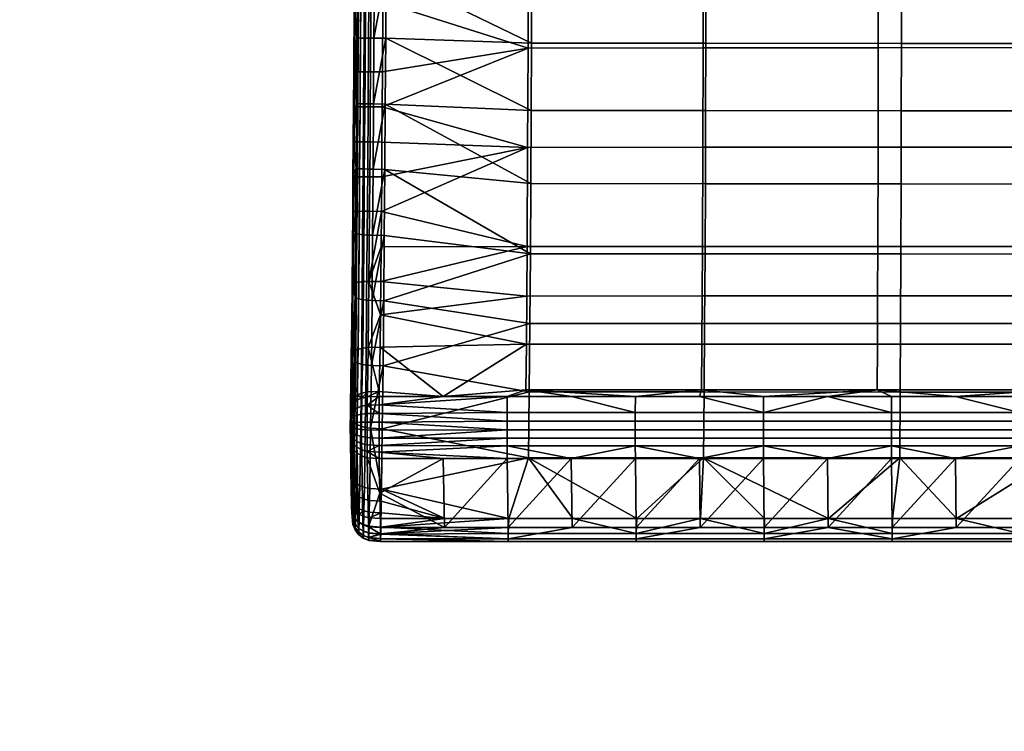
# Model space of a CAD drawing. Header units: millimetres. Extents: x -339 to 339, y -344 to 319.
# Tile 1 of 103: x -289 to -83, y -296 to -148. Entities that reach past the tile are written whole.
import ezdxf

# ---------------------------------------------------------------- set-up
doc = ezdxf.new("R2010")
doc.units = ezdxf.units.MM
doc.header["$MEASUREMENT"] = 0
doc.layers.add('kolecka', color=250, linetype='Continuous')
doc.layers.add('sedak', color=43, linetype='Continuous')

msp = doc.modelspace()

# ---------------------------------------------------------------- meshes
at = {"layer": 'kolecka'}
mesh = msp.add_polyface(dxfattribs=at)
corners = [(-25, -288.43, 15.22), (-25, -284.48, 24.99), (-25, -285.89, 20.11), (-25, -291.91, 10.95), (-25, -296, 7.6), (-25, -284.52, 35.31), (-25, -296.18, 52.61), (-25, -291.91, 49.14), (-25, -288.55, 45.05), (-25, -286.05, 40.38), (-25, -284, 30.05), (-24.79, -287.51, 14.62), (-24.12, -286.66, 14.06), (-24.12, -290.41, 9.45), (-24.79, -291.13, 10.17), (-24.79, -284.87, 19.7), (-24.12, -283.92, 19.33), (-24.79, -283.39, 24.78), (-24.12, -282.4, 24.59), (-24.79, -282.89, 30.05), (-24.12, -281.88, 30.05), (-24.79, -283.44, 35.53), (-24.12, -282.44, 35.73), (-24.79, -285.03, 40.8), (-24.12, -284.09, 41.19), (-24.79, -287.63, 45.66), (-24.12, -286.79, 46.22), (-24.79, -291.13, 49.92), (-288.85, -77.71, 3.57), (-288.85, -105.42, 15.05), (-288.85, -97.8, 7.48), (-288.85, -102.07, 10.95), (-288.85, -60.41, 15.22), (-288.85, -97.98, 52.5), (-288.85, -105.54, 44.87), (-288.85, -108.08, 39.99), (-288.85, -109.5, 35.11), (-288.85, -102.07, 49.14), (-288.85, -109.46, 24.78), (-288.85, -88.24, 56.53), (-288.85, -93.31, 54.99), (-288.85, -60.53, 45.05), (-288.85, -82.98, 57.05), (-288.85, -77.92, 56.57), (-288.85, -88.03, 3.52), (-288.85, -67.98, 7.6), (-288.85, -72.64, 5.1), (-288.85, -57.87, 20.11), (-288.85, -56.45, 24.99), (-288.85, -63.88, 10.95), (-288.85, -56.5, 35.31), (-288.85, -68.15, 52.61), (-288.85, -63.88, 49.14), (-288.85, -73.04, 55.15), (-288.85, -58.03, 40.38), (-288.85, -82.98, 3.05)]
mesh.append_faces([[corners[k] for k in face] for face in [(0, 1, 2, 2), (3, 4, 0, 0), (1, 0, 5, 5), (6, 7, 8, 8), (5, 8, 9, 9), (8, 5, 0, 0), (5, 10, 1, 1), (11, 12, 13, 14), (15, 16, 12, 11), (17, 18, 16, 15), (19, 20, 18, 17), (21, 22, 20, 19), (23, 24, 22, 21), (25, 26, 24, 23), (15, 11, 0, 2), (17, 15, 2, 1), (11, 14, 3, 0), (19, 17, 1, 10), (10, 5, 21, 19), (23, 21, 5, 9), (25, 23, 9, 8), (8, 7, 27, 25), (28, 29, 30, 30), (30, 29, 31, 31), (32, 33, 29, 29), (34, 35, 36, 36), (34, 33, 37, 37), (34, 36, 38, 38), (39, 40, 33, 33), (33, 34, 38, 38), (33, 41, 39, 39), (42, 39, 43, 43), (30, 44, 28, 28), (29, 28, 45, 45), (28, 46, 45, 45), (32, 29, 45, 45), (33, 32, 41, 41), (32, 47, 48, 48), (49, 32, 45, 45), (48, 50, 32, 32), (51, 41, 52, 52), (51, 53, 43, 43), (39, 51, 43, 43), (51, 39, 41, 41), (50, 54, 41, 41), (41, 32, 50, 50), (55, 28, 44, 44)]])
at = {"layer": 'sedak'}
mesh = msp.add_polyface(dxfattribs=at)
corners = [(-146.08, -112.11, 418.58), (-146.01, -91.38, 418.56), (-109.54, -91.32, 418.56), (-109.59, -112.05, 418.58), (-146.16, -132.83, 418.51), (-109.64, -132.79, 418.51), (-146.23, -153.56, 418.38), (-109.69, -153.52, 418.38), (-146.31, -174.28, 418.16), (-109.75, -174.26, 418.17), (-146.39, -195, 417.67), (-109.8, -194.99, 417.67), (-182.55, -112.18, 418.57), (-182.44, -91.46, 418.56), (-182.65, -132.89, 418.51), (-182.75, -153.6, 418.37), (-182.86, -174.32, 418.16), (-182.97, -195.03, 417.67), (-213.06, -144, 418.45), (-213.36, -187.66, 418.02), (-212.87, -114.88, 418.57), (-213.21, -165.86, 418.23), (-212.77, -100.32, 418.58), (-212.96, -129.44, 418.52), (-213.01, -136.72, 418.49), (-213.16, -158.55, 418.32), (-213.26, -173.19, 418.17), (-213.31, -180.48, 418.13), (-145.57, -123.25, 462.55), (-104.8, -123.31, 462.55), (-104.77, -108.66, 462.58), (-145.51, -108.59, 462.58), (-145.62, -137.92, 462.48), (-104.83, -137.97, 462.48), (-145.67, -152.58, 462.38), (-104.87, -152.63, 462.39), (-145.72, -166.63, 462.25), (-104.9, -166.67, 462.25), (-145.78, -181.91, 461.87), (-104.94, -181.94, 461.87), (-145.85, -196.54, 460.83), (-104.99, -196.56, 460.83), (-181.89, -123.18, 462.55), (-181.82, -108.51, 462.57), (-181.96, -137.85, 462.48), (-182.04, -152.53, 462.38), (-182.11, -166.58, 462.25), (-182.19, -181.86, 461.86), (-182.28, -196.5, 460.83), (-212.29, -124.07, 462.54), (-212.39, -137.84, 462.48), (-212.48, -151.54, 462.39), (-212.57, -165.26, 462.26), (-212.66, -178.91, 461.98), (-212.2, -110.29, 462.57), (-212.77, -192.69, 461.18)]
mesh.append_faces([[corners[k] for k in face] for face in [(0, 1, 2, 3), (4, 0, 3, 5), (6, 4, 5, 7), (8, 6, 7, 9), (10, 8, 9, 11), (12, 13, 1, 0), (14, 12, 0, 4), (15, 14, 4, 6), (16, 15, 6, 8), (17, 16, 8, 10), (14, 15, 18, 18), (17, 19, 16, 16), (12, 14, 20, 20), (16, 21, 15, 15), (22, 12, 20, 20), (14, 23, 20, 20), (18, 24, 14, 14), (25, 18, 15, 15), (24, 23, 14, 14), (16, 26, 21, 21), (16, 19, 27, 27), (16, 27, 26, 26), (25, 15, 21, 21), (28, 29, 30, 31), (32, 33, 29, 28), (34, 35, 33, 32), (36, 37, 35, 34), (38, 39, 37, 36), (40, 41, 39, 38), (42, 28, 31, 43), (44, 32, 28, 42), (45, 34, 32, 44), (46, 36, 34, 45), (47, 38, 36, 46), (48, 40, 38, 47), (49, 42, 43, 43), (50, 45, 44, 44), (51, 46, 45, 45), (44, 42, 50, 50), (52, 47, 46, 46), (47, 53, 48, 48), (54, 49, 43, 43), (50, 42, 49, 49), (51, 45, 50, 50), (52, 53, 47, 47), (51, 52, 46, 46), (48, 53, 55, 55)]])
mesh = msp.add_polyface(dxfattribs=at)
corners = [(-73.1, -132.76, 418.51), (-73.07, -112.02, 418.58), (-36.54, -111.99, 418.58), (-36.56, -132.74, 418.51), (-73.14, -153.5, 418.38), (-36.57, -153.48, 418.38), (-73.17, -174.24, 418.17), (-36.59, -174.22, 418.17), (-73.21, -194.97, 417.67), (-36.6, -194.96, 417.67), (-73.23, -205.3, 416.46), (-36.62, -205.3, 416.47), (-73.26, -215.39, 414), (-36.63, -215.38, 414), (-109.59, -112.05, 418.58), (-109.54, -91.32, 418.56), (-73.04, -91.27, 418.56), (-109.64, -132.79, 418.51), (-109.69, -153.52, 418.38), (-109.75, -174.26, 418.17), (-109.8, -194.99, 417.67), (-109.84, -205.31, 416.46), (-109.89, -215.39, 414), (0, -132.73, 418.51), (0, -111.98, 418.58), (0, -153.48, 418.38), (0, -194.96, 417.67), (0, -174.22, 418.17), (0, -215.38, 414), (0, -205.29, 416.47), (-26.76, -224.9, 409.85), (-73.3, -224.9, 409.85), (0, -221, 411.82), (-109.95, -224.9, 409.85), (-72.82, -123.35, 462.55), (-36.41, -123.37, 462.55), (-36.4, -108.72, 462.58), (-72.8, -108.69, 462.58), (-72.84, -138, 462.48), (-36.43, -138.02, 462.48), (-72.87, -152.66, 462.39), (-36.44, -152.68, 462.39), (-72.89, -166.69, 462.25), (-36.45, -166.71, 462.25), (-72.91, -181.96, 461.87), (-36.46, -181.97, 461.87), (-72.94, -196.58, 460.83), (-36.47, -196.59, 460.83), (-72.98, -211.1, 458.86), (-36.49, -211.11, 458.86), (-73.02, -225.38, 455.62), (-36.51, -225.39, 455.62), (-104.8, -123.31, 462.55), (-104.77, -108.66, 462.58), (-104.83, -137.97, 462.48), (-104.87, -152.63, 462.39), (-104.9, -166.67, 462.25), (-104.94, -181.94, 461.87), (-104.99, -196.56, 460.83), (-105.04, -211.09, 458.86), (-105.1, -225.37, 455.63), (0, -117.15, 462.57), (0, -100.63, 462.58), (0, -133.67, 462.51), (0, -150.19, 462.4), (0, -199.74, 460.49), (0, -183.24, 461.81), (0, -216.05, 457.92), (0, -166.71, 462.25), (-36.39, -94.06, 462.57)]
mesh.append_faces([[corners[k] for k in face] for face in [(0, 1, 2, 3), (4, 0, 3, 5), (6, 4, 5, 7), (8, 6, 7, 9), (10, 8, 9, 11), (12, 10, 11, 13), (14, 15, 16, 1), (17, 14, 1, 0), (18, 17, 0, 4), (19, 18, 4, 6), (20, 19, 6, 8), (21, 20, 8, 10), (22, 21, 10, 12), (23, 3, 2, 24), (25, 5, 3, 23), (26, 9, 7, 27), (28, 13, 11, 29), (13, 28, 30, 30), (29, 11, 9, 26), (13, 30, 31, 12), (30, 28, 32, 32), (27, 7, 5, 25), (31, 33, 22, 12), (34, 35, 36, 37), (38, 39, 35, 34), (40, 41, 39, 38), (42, 43, 41, 40), (44, 45, 43, 42), (46, 47, 45, 44), (48, 49, 47, 46), (50, 51, 49, 48), (52, 34, 37, 53), (54, 38, 34, 52), (55, 40, 38, 54), (56, 42, 40, 55), (57, 44, 42, 56), (58, 46, 44, 57), (59, 48, 46, 58), (60, 50, 48, 59), (61, 62, 36, 35), (63, 61, 35, 39), (64, 63, 39, 41), (65, 66, 45, 47), (67, 65, 47, 49), (68, 64, 41, 43), (66, 68, 43, 45), (62, 69, 36, 36)]])
mesh = msp.add_polyface(dxfattribs=at)
corners = [(-218.48, -151.46, 456.51), (-219.26, -173.18, 424.29), (-218.57, -165.15, 456.38), (-219.06, -144, 424.57), (-218.38, -137.77, 456.59), (-219.16, -158.58, 424.44), (-219.01, -136.71, 424.61), (-216.13, -165.22, 461.58), (-216.22, -178.86, 461.3), (-215.11, -178.88, 461.75), (-215.01, -165.24, 462.03), (-217.09, -165.21, 460.87), (-217.18, -178.82, 460.59), (-217.82, -165.19, 459.92), (-217.91, -178.79, 459.64), (-218.29, -165.18, 458.81), (-218.38, -178.74, 458.53), (-216.04, -151.51, 461.71), (-214.92, -151.52, 462.15), (-216.99, -151.5, 460.99), (-217.72, -151.49, 460.05), (-218.2, -151.48, 458.94), (-215.94, -137.81, 461.79), (-214.83, -137.82, 462.24), (-216.9, -137.8, 461.08), (-217.63, -137.79, 460.14), (-218.1, -137.78, 459.03), (-212.57, -165.26, 462.26), (-212.48, -151.54, 462.39), (-212.39, -137.84, 462.48), (-218.66, -178.66, 456.1), (-216.84, -165.84, 418.96), (-215.7, -165.84, 418.48), (-215.75, -173.17, 418.42), (-216.89, -173.17, 418.9), (-217.82, -165.84, 419.72), (-217.87, -173.16, 419.65), (-218.55, -165.85, 420.71), (-218.6, -173.17, 420.64), (-219.01, -165.86, 421.86), (-219.06, -173.17, 421.79), (-216.79, -158.53, 419.05), (-215.65, -158.54, 418.57), (-217.77, -158.54, 419.8), (-218.5, -158.54, 420.79), (-218.96, -158.55, 421.94), (-216.7, -143.98, 419.18), (-215.55, -143.99, 418.7), (-217.67, -143.98, 419.93), (-218.41, -143.98, 420.92), (-218.86, -143.99, 422.08), (-213.21, -165.86, 418.23), (-213.26, -173.19, 418.17), (-213.16, -158.55, 418.32), (-213.06, -144, 418.45), (-213.01, -136.72, 418.49), (-215.51, -136.71, 418.74), (-218.81, -136.7, 422.11)]
mesh.append_faces([[corners[k] for k in face] for face in [(0, 1, 2, 2), (3, 0, 4, 4), (5, 1, 0, 0), (3, 5, 0, 0), (4, 6, 3, 3), (7, 8, 9, 10), (11, 12, 8, 7), (13, 14, 12, 11), (15, 16, 14, 13), (17, 7, 10, 18), (19, 11, 7, 17), (20, 13, 11, 19), (21, 15, 13, 20), (22, 17, 18, 23), (24, 19, 17, 22), (25, 20, 19, 24), (26, 21, 20, 25), (10, 27, 28, 28), (18, 28, 29, 29), (18, 10, 28, 28), (29, 23, 18, 18), (9, 27, 10, 10), (2, 30, 15, 15), (15, 21, 0, 2), (4, 0, 21, 21), (26, 4, 21, 21), (31, 32, 33, 34), (35, 31, 34, 36), (37, 35, 36, 38), (39, 37, 38, 40), (41, 42, 32, 31), (43, 41, 31, 35), (44, 43, 35, 37), (45, 44, 37, 39), (46, 47, 42, 41), (48, 46, 41, 43), (49, 48, 43, 44), (50, 49, 44, 45), (51, 52, 33, 32), (32, 42, 53, 51), (54, 53, 42, 47), (55, 54, 47, 56), (1, 39, 40, 40), (5, 3, 50, 45), (57, 50, 3, 6), (5, 45, 39, 39), (1, 5, 39, 39)]])
mesh = msp.add_polyface(dxfattribs=at)
corners = [(-218.66, -178.66, 456.1), (-219.36, -187.79, 424.13), (-218.77, -192.15, 455.32), (-218.88, -205.4, 453.81), (-219.42, -195.43, 423.77), (-218.57, -165.15, 456.38), (-219.26, -173.18, 424.29), (-219.48, -203.03, 422.99), (-219.31, -180.49, 424.25), (-216.33, -192.6, 460.5), (-216.45, -206.18, 458.95), (-215.33, -206.25, 459.4), (-215.21, -192.65, 460.95), (-217.29, -192.54, 459.79), (-217.4, -206.07, 458.25), (-218.02, -192.45, 458.85), (-218.14, -205.92, 457.32), (-218.49, -192.35, 457.74), (-218.61, -205.76, 456.22), (-216.22, -178.86, 461.3), (-215.11, -178.88, 461.75), (-217.18, -178.82, 460.59), (-217.91, -178.79, 459.64), (-218.38, -178.74, 458.53), (-212.77, -192.69, 461.18), (-212.89, -206.31, 459.62), (-212.66, -178.91, 461.98), (-212.57, -165.26, 462.26), (-218.29, -165.18, 458.81), (-216.99, -187.65, 418.74), (-215.85, -187.65, 418.27), (-215.97, -202.28, 417.18), (-217.11, -202.33, 417.65), (-217.97, -187.66, 419.5), (-218.09, -202.42, 418.4), (-218.7, -187.69, 420.49), (-218.82, -202.55, 419.38), (-219.16, -187.72, 421.64), (-219.28, -202.7, 420.52), (-216.94, -180.46, 418.86), (-215.8, -180.47, 418.38), (-217.92, -180.46, 419.61), (-218.65, -180.46, 420.6), (-219.11, -180.47, 421.75), (-216.89, -173.17, 418.9), (-215.75, -173.17, 418.42), (-217.87, -173.16, 419.65), (-218.6, -173.17, 420.64), (-219.06, -173.17, 421.79), (-213.42, -195.04, 417.66), (-213.48, -202.27, 416.93), (-213.56, -209.28, 415.68), (-213.31, -180.48, 418.13), (-213.36, -187.66, 418.02), (-213.26, -173.19, 418.17)]
mesh.append_faces([[corners[k] for k in face] for face in [(0, 1, 2, 2), (3, 2, 4, 4), (5, 6, 0, 0), (7, 3, 4, 4), (1, 0, 8, 8), (1, 4, 2, 2), (8, 0, 6, 6), (9, 10, 11, 12), (13, 14, 10, 9), (15, 16, 14, 13), (17, 18, 16, 15), (19, 9, 12, 20), (21, 13, 9, 19), (22, 15, 13, 21), (23, 17, 15, 22), (24, 11, 25, 25), (26, 12, 24, 24), (12, 11, 24, 24), (12, 26, 20, 20), (20, 26, 27, 27), (18, 17, 3, 3), (17, 23, 0, 2), (3, 17, 2, 2), (23, 28, 0, 0), (29, 30, 31, 32), (33, 29, 32, 34), (35, 33, 34, 36), (37, 35, 36, 38), (39, 40, 30, 29), (41, 39, 29, 33), (42, 41, 33, 35), (43, 42, 35, 37), (44, 45, 40, 39), (46, 44, 39, 41), (47, 46, 41, 42), (48, 47, 42, 43), (49, 50, 31, 31), (50, 51, 31, 31), (52, 53, 30, 40), (40, 45, 54, 52), (31, 53, 49, 49), (53, 31, 30, 30), (38, 1, 37, 37), (1, 8, 43, 37), (1, 38, 4, 4), (48, 43, 8, 6), (7, 4, 38, 38)]])
mesh = msp.add_polyface(dxfattribs=at)
corners = [(-146.44, -205.32, 416.46), (-146.39, -195, 417.67), (-109.8, -194.99, 417.67), (-109.84, -205.31, 416.46), (-146.51, -215.4, 414), (-109.89, -215.39, 414), (-183.04, -205.34, 416.46), (-182.97, -195.03, 417.67), (-183.13, -215.41, 413.99), (-109.95, -224.9, 409.85), (-146.6, -224.9, 409.85), (-183.24, -224.91, 409.84), (-133.64, -226.3, 409.03), (-160.37, -226.3, 409.03), (-120.28, -226.3, 409.03), (-147.01, -226.3, 409.03), (-213.48, -202.27, 416.93), (-213.65, -216.03, 413.79), (-200.46, -226.3, 409.03), (-187.1, -226.3, 409.03), (-173.74, -226.3, 409.03), (-213.56, -209.28, 415.68), (-213.42, -195.04, 417.66), (-213.36, -187.66, 418.02), (-213.83, -226.3, 409.03), (-213.81, -225.27, 409.64), (-160.4, -229.67, 407.24), (-160.4, -231.46, 406.84), (-187.14, -231.46, 406.84), (-187.14, -229.67, 407.24), (-133.67, -229.67, 407.24), (-133.67, -231.46, 406.84), (-106.94, -229.67, 407.24), (-106.94, -231.46, 406.84), (-213.87, -229.82, 407.19), (-213.86, -228.06, 407.98), (-145.93, -211.07, 458.87), (-105.04, -211.09, 458.86), (-104.99, -196.56, 460.83), (-145.85, -196.54, 460.83), (-146.02, -225.36, 455.63), (-105.1, -225.37, 455.63), (-182.38, -211.04, 458.87), (-182.28, -196.5, 460.83), (-182.51, -225.34, 455.63), (-212.89, -206.31, 459.62), (-213.02, -219.93, 457.05), (-212.77, -192.69, 461.18), (-213.18, -233.03, 453.1)]
mesh.append_faces([[corners[k] for k in face] for face in [(0, 1, 2, 3), (4, 0, 3, 5), (6, 7, 1, 0), (8, 6, 0, 4), (9, 10, 4, 5), (10, 11, 8, 4), (12, 10, 9, 9), (11, 10, 13, 13), (12, 9, 14, 14), (12, 15, 10, 10), (15, 13, 10, 10), (7, 6, 16, 16), (17, 8, 18, 18), (19, 18, 11, 11), (8, 11, 18, 18), (20, 19, 11, 11), (6, 8, 21, 21), (11, 13, 20, 20), (7, 22, 23, 23), (6, 21, 16, 16), (18, 24, 25, 25), (18, 25, 17, 17), (8, 17, 21, 21), (7, 16, 22, 22), (26, 27, 28, 29), (30, 31, 27, 26), (32, 33, 31, 30), (29, 34, 35, 35), (19, 35, 18, 18), (35, 24, 18, 18), (29, 19, 20, 26), (26, 13, 15, 30), (30, 15, 12, 12), (13, 26, 20, 20), (14, 30, 12, 12), (35, 19, 29, 29), (32, 30, 14, 14), (36, 37, 38, 39), (40, 41, 37, 36), (42, 36, 39, 43), (44, 40, 36, 42), (43, 45, 42, 42), (42, 46, 44, 44), (47, 45, 43, 43), (48, 44, 46, 46), (45, 46, 42, 42)]])
mesh = msp.add_polyface(dxfattribs=at)
corners = [(-219.02, -218.5, 451.33), (-219.56, -210.57, 421.65), (-219.18, -230.89, 447.6), (-219.48, -203.03, 422.99), (-218.88, -205.4, 453.81), (-219.72, -223.19, 417.52), (-219.65, -217.92, 419.58), (-216.58, -219.73, 456.39), (-216.74, -232.75, 452.48), (-215.62, -232.92, 452.9), (-215.46, -219.85, 456.82), (-217.54, -219.56, 455.7), (-217.7, -232.48, 451.81), (-218.27, -219.33, 454.78), (-218.43, -232.14, 450.93), (-218.74, -219.07, 453.7), (-218.9, -231.75, 449.89), (-216.45, -206.18, 458.95), (-215.33, -206.25, 459.4), (-217.4, -206.07, 458.25), (-218.14, -205.92, 457.32), (-218.61, -205.76, 456.22), (-212.89, -206.31, 459.62), (-213.02, -219.93, 457.05), (-217.28, -216.22, 414.49), (-216.14, -216.08, 414.03), (-216.29, -225.36, 409.87), (-217.43, -225.58, 410.29), (-218.25, -216.45, 415.2), (-218.4, -225.95, 410.94), (-218.98, -216.76, 416.14), (-219.14, -226.43, 411.8), (-219.44, -217.12, 417.22), (-219.59, -226.99, 412.8), (-217.11, -202.33, 417.65), (-215.97, -202.28, 417.18), (-218.09, -202.42, 418.4), (-218.82, -202.55, 419.38), (-219.28, -202.7, 420.52), (-213.56, -209.28, 415.68), (-213.65, -216.03, 413.79), (-213.81, -225.27, 409.64), (-213.83, -226.3, 409.03), (-216.31, -226.4, 409.26), (-217.45, -226.63, 409.67), (-218.42, -227.01, 410.32), (-219.16, -227.51, 411.16), (-219.81, -228.23, 414.95), (-216.34, -228.14, 408.21), (-217.48, -228.35, 408.64)]
mesh.append_faces([[corners[k] for k in face] for face in [(0, 1, 2, 2), (3, 0, 4, 4), (5, 2, 6, 6), (2, 1, 6, 6), (0, 3, 1, 1), (7, 8, 9, 10), (11, 12, 8, 7), (13, 14, 12, 11), (15, 16, 14, 13), (17, 7, 10, 18), (19, 11, 7, 17), (20, 13, 11, 19), (21, 15, 13, 20), (22, 10, 23, 23), (10, 9, 23, 23), (10, 22, 18, 18), (15, 21, 0, 0), (16, 15, 0, 2), (0, 21, 4, 4), (24, 25, 26, 27), (28, 24, 27, 29), (30, 28, 29, 31), (32, 30, 31, 33), (34, 35, 25, 24), (36, 34, 24, 28), (37, 36, 28, 30), (38, 37, 30, 32), (39, 40, 25, 25), (40, 41, 25, 25), (42, 43, 41, 41), (26, 41, 43, 43), (35, 39, 25, 25), (26, 25, 41, 41), (44, 26, 43, 43), (29, 27, 44, 44), (27, 26, 44, 44), (31, 45, 46, 46), (31, 46, 33, 33), (29, 45, 31, 31), (29, 44, 45, 45), (32, 6, 1, 38), (33, 5, 6, 32), (47, 5, 33, 33), (3, 38, 1, 1), (43, 48, 49, 44), (42, 48, 43, 43)]])
mesh = msp.add_polyface(dxfattribs=at)
corners = [(-26.73, -226.3, 409.03), (-26.76, -224.9, 409.85), (-13.36, -226.3, 409.03), (0, -221, 411.82), (-53.46, -226.3, 409.03), (-66.82, -226.3, 409.03), (-73.3, -224.9, 409.85), (-40.09, -226.3, 409.03), (-80.19, -226.3, 409.03), (-93.55, -226.3, 409.03), (-106.91, -226.3, 409.03), (-109.95, -224.9, 409.85), (-120.28, -226.3, 409.03), (-80.2, -235.01, 407.47), (-80.2, -236.6, 408.45), (-106.94, -236.6, 408.45), (-106.94, -235.01, 407.47), (-80.2, -233.27, 406.92), (-106.94, -233.27, 406.92), (-80.2, -231.46, 406.84), (-106.94, -231.46, 406.84), (-80.2, -229.67, 407.24), (-106.94, -229.67, 407.24), (-53.47, -235.01, 407.47), (-53.47, -236.6, 408.45), (-53.47, -233.27, 406.92), (-53.47, -231.46, 406.84), (-53.47, -229.67, 407.24), (-26.73, -235.01, 407.47), (-26.73, -236.6, 408.45), (-26.73, -233.27, 406.92), (-26.73, -231.46, 406.84), (-26.73, -229.67, 407.24), (-120.29, -239.26, 411.22), (-133.67, -236.6, 408.45), (0, -235.1, 407.52), (0, -236.69, 408.52), (0, -233.32, 406.93), (0, -231.44, 406.84), (0, -226.3, 409.03), (0, -229.6, 407.27), (-73.07, -239.13, 450.57), (-36.54, -239.14, 450.57), (-36.51, -225.39, 455.62), (-73.02, -225.38, 455.62), (-105.18, -239.13, 450.58), (-105.1, -225.37, 455.63), (0, -231.96, 453.5), (0, -216.05, 457.92), (-36.49, -211.11, 458.86)]
mesh.append_faces([[corners[k] for k in face] for face in [(0, 1, 2, 2), (3, 2, 1, 1), (4, 5, 6, 6), (7, 4, 1, 1), (4, 6, 1, 1), (5, 8, 6, 6), (6, 8, 9, 9), (1, 0, 7, 7), (9, 10, 11, 11), (12, 11, 10, 10), (11, 6, 9, 9), (13, 14, 15, 16), (17, 13, 16, 18), (19, 17, 18, 20), (21, 19, 20, 22), (23, 24, 14, 13), (25, 23, 13, 17), (26, 25, 17, 19), (27, 26, 19, 21), (28, 29, 24, 23), (30, 28, 23, 25), (31, 30, 25, 26), (32, 31, 26, 27), (33, 34, 15, 15), (35, 36, 29, 29), (29, 28, 35, 35), (30, 35, 28, 28), (35, 30, 37, 37), (10, 22, 12, 12), (22, 10, 9, 21), (21, 8, 5, 27), (21, 9, 8, 8), (27, 5, 4, 4), (27, 4, 7, 7), (7, 32, 27, 27), (38, 30, 31, 31), (38, 37, 30, 30), (32, 38, 31, 31), (7, 0, 32, 32), (2, 32, 0, 0), (39, 40, 2, 2), (32, 2, 40, 40), (40, 38, 32, 32), (41, 42, 43, 44), (45, 41, 44, 46), (47, 48, 49, 43), (47, 43, 42, 42)]])
mesh = msp.add_polyface(dxfattribs=at)
corners = [(-219.87, -232.01, 412.93), (-219.67, -232.65, 410.49), (-219.87, -232.42, 413.02), (-219.66, -230.88, 410.64), (-219.87, -231.66, 413.01), (-219.67, -234.38, 411.31), (-219.87, -232.86, 413.3), (-219.67, -231.84, 410.44), (-219.67, -233.47, 410.75), (-219.64, -229.7, 411.18), (-219.86, -233.55, 413.93), (-219.84, -234.58, 415.14), (-219.85, -230.89, 413.36), (-219.84, -230.14, 413.8), (-219.81, -228.23, 414.95), (-219.36, -242.61, 442.13), (-219.72, -223.19, 417.52), (-219.72, -241.78, 423.93), (-219.83, -229.4, 414.26), (-213.02, -219.93, 457.05), (-215.62, -232.92, 452.9), (-213.18, -233.03, 453.1), (-219.61, -228.1, 412.14), (-219.59, -226.99, 412.8), (-219.16, -227.51, 411.16), (-218.48, -233.05, 408.38), (-217.51, -233.19, 407.64), (-217.51, -234.67, 408.12), (-218.48, -234.36, 408.81), (-219.22, -232.86, 409.36), (-219.22, -233.95, 409.71), (-217.51, -231.66, 407.56), (-216.36, -231.64, 407.08), (-216.37, -233.28, 407.17), (-218.48, -231.7, 408.31), (-219.21, -231.76, 409.29), (-217.5, -230, 407.9), (-216.36, -229.87, 407.44), (-218.47, -230.23, 408.61), (-219.2, -230.53, 409.55), (-217.48, -228.35, 408.64), (-216.34, -228.14, 408.21), (-218.45, -228.7, 409.3), (-219.19, -229.16, 410.17), (-213.87, -231.64, 406.83), (-213.87, -233.34, 406.93), (-213.87, -229.82, 407.19), (-213.86, -228.06, 407.98), (-213.83, -226.3, 409.03), (-217.45, -226.63, 409.67), (-218.42, -227.01, 410.32)]
mesh.append_faces([[corners[k] for k in face] for face in [(0, 1, 2, 2), (3, 0, 4, 4), (2, 5, 6, 6), (7, 0, 3, 3), (5, 2, 8, 8), (2, 1, 8, 8), (1, 0, 7, 7), (9, 3, 4, 4), (10, 11, 4, 4), (0, 6, 10, 10), (6, 0, 2, 2), (0, 10, 4, 4), (4, 11, 12, 12), (12, 11, 13, 13), (14, 15, 16, 16), (13, 17, 18, 18), (19, 20, 21, 21), (22, 23, 24, 24), (18, 14, 22, 22), (22, 14, 23, 23), (25, 26, 27, 28), (29, 25, 28, 30), (1, 29, 30, 8), (31, 32, 33, 26), (34, 31, 26, 25), (35, 34, 25, 29), (7, 35, 29, 1), (36, 37, 32, 31), (38, 36, 31, 34), (39, 38, 34, 35), (3, 39, 35, 7), (40, 41, 37, 36), (42, 40, 36, 38), (43, 42, 38, 39), (9, 43, 39, 3), (44, 45, 33, 32), (32, 37, 46, 44), (46, 37, 41, 41), (47, 46, 41, 41), (48, 47, 41, 41), (49, 40, 42, 50), (43, 24, 50, 42), (4, 12, 9, 9), (9, 22, 24, 43), (18, 22, 13, 13), (13, 9, 12, 12), (22, 9, 13, 13)]])
mesh = msp.add_polyface(dxfattribs=at)
corners = [(-219.87, -232.86, 413.3), (-219.67, -234.38, 411.31), (-219.66, -235.36, 412.22), (-219.4, -244.9, 440.74), (-219.72, -241.78, 423.93), (-219.45, -247.14, 439.26), (-219.36, -242.61, 442.13), (-219.18, -230.89, 447.6), (-219.72, -223.19, 417.52), (-219.59, -248.97, 432.72), (-219.47, -248.22, 438.5), (-219.84, -230.14, 413.8), (-219.84, -234.58, 415.14), (-219.81, -228.23, 414.95), (-219.83, -229.4, 414.26), (-219.09, -243.84, 444.24), (-219.14, -246.22, 442.81), (-218.67, -246.82, 443.74), (-218.62, -244.4, 445.21), (-216.74, -232.75, 452.48), (-216.93, -245.26, 446.64), (-215.81, -245.5, 447.02), (-215.62, -232.92, 452.9), (-217.7, -232.48, 451.81), (-217.89, -244.89, 446.02), (-218.43, -232.14, 450.93), (-218.9, -231.75, 449.89), (-213.36, -245.65, 447.21), (-213.18, -233.03, 453.1), (-213.72, -246.46, 420.01), (-216.33, -239.09, 411.4), (-213.85, -239.26, 411.22), (-218.45, -238.15, 412.19), (-217.48, -238.72, 411.71), (-217.22, -253.12, 429.29), (-218.19, -252.54, 429.77), (-219.18, -237.39, 412.83), (-218.93, -251.79, 430.4), (-219.64, -236.51, 413.56), (-219.39, -250.9, 431.14), (-217.51, -236.12, 409), (-216.36, -236.4, 408.62), (-216.35, -237.79, 409.89), (-217.49, -237.45, 410.22), (-218.48, -235.67, 409.61), (-218.47, -236.91, 410.75), (-219.21, -235.07, 410.4), (-219.2, -236.19, 411.43), (-217.51, -234.67, 408.12), (-216.37, -234.87, 407.68), (-218.48, -234.36, 408.81), (-219.22, -233.95, 409.71), (-219.67, -233.47, 410.75), (-217.51, -233.19, 407.64), (-216.37, -233.28, 407.17), (-213.86, -237.95, 409.7), (-213.87, -236.54, 408.41), (-213.87, -234.97, 407.46), (-213.87, -233.34, 406.93), (-219.86, -233.55, 413.93)]
mesh.append_faces([[corners[k] for k in face] for face in [(0, 1, 2, 2), (3, 4, 5, 5), (4, 3, 6, 6), (7, 8, 6, 6), (9, 10, 4, 4), (11, 12, 4, 4), (13, 14, 4, 4), (4, 6, 13, 13), (15, 16, 17, 18), (19, 20, 21, 22), (23, 24, 20, 19), (25, 18, 24, 23), (26, 15, 18, 25), (27, 22, 21, 21), (27, 28, 22, 22), (15, 6, 3, 16), (26, 6, 15, 15), (26, 7, 6, 6), (29, 30, 31, 31), (32, 33, 34, 35), (36, 32, 35, 35), (35, 37, 36, 36), (38, 36, 37, 39), (38, 4, 12, 12), (39, 4, 38, 38), (40, 41, 42, 43), (44, 40, 43, 45), (46, 44, 45, 47), (1, 46, 47, 2), (48, 49, 41, 40), (50, 48, 40, 44), (51, 50, 44, 46), (52, 51, 46, 1), (53, 54, 49, 48), (42, 55, 31, 31), (30, 33, 43, 42), (31, 30, 42, 42), (43, 33, 32, 45), (56, 42, 41, 41), (55, 42, 56, 56), (41, 49, 57, 56), (49, 54, 58, 57), (32, 36, 47, 45), (47, 36, 38, 2), (38, 12, 59, 2), (59, 0, 2, 2)]])
mesh = msp.add_polyface(dxfattribs=at)
corners = [(-186.89, -253.66, 428.8), (-187.11, -239.26, 411.22), (-173.75, -239.26, 411.22), (-213.72, -246.46, 420.01), (-213.85, -239.26, 411.22), (-200.48, -239.26, 411.22), (-200.24, -253.66, 428.8), (-213.59, -253.65, 428.8), (-173.54, -253.66, 428.8), (-213.5, -253.56, 441.83), (-186.89, -254.92, 440.35), (-186.79, -251.77, 443.24), (-213.52, -255.03, 440.2), (-186.89, -255.99, 438.51), (-160.19, -254.92, 440.36), (-173.45, -251.77, 443.24), (-200.13, -251.77, 443.24), (-213.47, -251.77, 443.24), (-213.53, -255.98, 438.53), (-186.89, -256.55, 436.47), (-213.55, -256.51, 434.13), (-186.89, -256.55, 434.37), (-213.56, -255.93, 432.22), (-186.89, -255.99, 432.35), (-213.57, -254.93, 430.45), (-213.54, -256.58, 436.22), (-213.86, -237.95, 409.7), (-187.14, -235.01, 407.47), (-213.87, -236.54, 408.41), (-213.87, -234.97, 407.46), (-187.14, -236.6, 408.45), (-187.14, -233.27, 406.92), (-213.87, -229.82, 407.19), (-187.14, -231.46, 406.84), (-213.87, -231.64, 406.83), (-213.87, -233.34, 406.93), (-187.14, -229.67, 407.24), (-182.66, -239.11, 450.58), (-213.36, -245.65, 447.21), (-182.51, -225.34, 455.63), (-213.18, -233.03, 453.1), (-213.41, -248.15, 445.69), (-213.45, -250.59, 444.07)]
mesh.append_faces([[corners[k] for k in face] for face in [(0, 1, 2, 2), (3, 4, 5, 5), (5, 1, 6, 6), (5, 6, 3, 3), (6, 7, 3, 3), (6, 1, 0, 0), (8, 0, 2, 2), (9, 10, 11, 11), (12, 13, 10, 10), (10, 14, 15, 11), (16, 17, 9, 9), (13, 12, 18, 18), (9, 12, 10, 10), (9, 11, 16, 16), (18, 19, 13, 13), (20, 21, 19, 19), (22, 23, 21, 21), (8, 23, 0, 0), (22, 24, 23, 23), (21, 20, 22, 22), (24, 6, 0, 0), (24, 0, 23, 23), (6, 24, 7, 7), (25, 20, 19, 19), (25, 19, 18, 18), (5, 4, 26, 26), (27, 28, 29, 29), (26, 28, 30, 30), (5, 26, 1, 1), (30, 2, 1, 1), (28, 27, 30, 30), (26, 30, 1, 1), (31, 27, 29, 29), (32, 33, 34, 34), (31, 35, 34, 34), (34, 33, 31, 31), (32, 36, 33, 33), (31, 29, 35, 35), (37, 38, 11, 11), (11, 38, 16, 16), (39, 40, 37, 37), (15, 37, 11, 11), (38, 37, 40, 40), (16, 38, 41, 41), (17, 16, 42, 42), (42, 16, 41, 41)]])
mesh = msp.add_polyface(dxfattribs=at)
corners = [(-146.84, -253.66, 428.8), (-147.02, -239.26, 411.22), (-133.65, -239.26, 411.22), (-160.19, -253.66, 428.8), (-160.38, -239.26, 411.22), (-120.29, -239.26, 411.22), (-133.49, -253.66, 428.8), (-173.54, -253.66, 428.8), (-173.75, -239.26, 411.22), (-120.15, -253.66, 428.8), (-160.19, -255.99, 438.51), (-133.49, -255.99, 438.52), (-133.49, -254.92, 440.36), (-160.19, -254.92, 440.36), (-160.19, -256.55, 436.47), (-133.49, -256.55, 436.48), (-160.19, -256.55, 434.37), (-133.49, -256.55, 434.37), (-160.19, -255.99, 432.35), (-133.49, -255.99, 432.35), (-186.89, -255.99, 438.51), (-186.89, -254.92, 440.35), (-186.89, -256.55, 436.47), (-186.89, -256.55, 434.37), (-186.89, -255.99, 432.35), (-120.08, -251.77, 443.24), (-133.42, -251.77, 443.24), (-146.76, -251.77, 443.24), (-160.1, -251.77, 443.24), (-173.45, -251.77, 443.24), (-160.4, -235.01, 407.47), (-160.4, -236.6, 408.45), (-187.14, -236.6, 408.45), (-187.14, -235.01, 407.47), (-160.4, -233.27, 406.92), (-187.14, -233.27, 406.92), (-160.4, -231.46, 406.84), (-187.14, -231.46, 406.84), (-133.67, -235.01, 407.47), (-133.67, -236.6, 408.45), (-133.67, -233.27, 406.92), (-133.67, -231.46, 406.84), (-106.94, -235.01, 407.47), (-106.94, -236.6, 408.45), (-106.94, -233.27, 406.92), (-106.94, -231.46, 406.84), (-146.13, -239.12, 450.58), (-105.18, -239.13, 450.58), (-105.1, -225.37, 455.63), (-146.02, -225.36, 455.63), (-182.66, -239.11, 450.58), (-182.51, -225.34, 455.63)]
mesh.append_faces([[corners[k] for k in face] for face in [(0, 1, 2, 2), (3, 4, 1, 1), (2, 5, 6, 6), (7, 8, 4, 4), (0, 3, 1, 1), (4, 3, 7, 7), (6, 0, 2, 2), (5, 9, 6, 6), (10, 11, 12, 13), (14, 15, 11, 10), (16, 17, 15, 14), (18, 19, 17, 16), (20, 10, 13, 21), (22, 14, 10, 20), (23, 16, 14, 22), (24, 18, 16, 23), (12, 25, 26, 26), (13, 27, 28, 28), (13, 28, 29, 29), (12, 26, 27, 27), (13, 12, 27, 27), (19, 18, 0, 6), (18, 24, 7, 3), (19, 6, 9, 9), (18, 3, 0, 0), (30, 31, 32, 33), (34, 30, 33, 35), (36, 34, 35, 37), (38, 39, 31, 30), (40, 38, 30, 34), (41, 40, 34, 36), (42, 43, 39, 38), (44, 42, 38, 40), (45, 44, 40, 41), (31, 1, 4, 4), (39, 2, 1, 1), (31, 4, 8, 8), (31, 39, 1, 1), (8, 32, 31, 31), (2, 39, 5, 5), (46, 47, 48, 49), (50, 46, 49, 51), (26, 25, 46, 46), (46, 27, 26, 26), (28, 50, 29, 29), (28, 27, 46, 46), (46, 50, 28, 28)]])
mesh = msp.add_polyface(dxfattribs=at)
corners = [(-66.75, -253.66, 428.8), (-66.83, -239.26, 411.22), (-53.46, -239.26, 411.22), (-93.45, -253.66, 428.8), (-93.56, -239.26, 411.22), (-80.19, -239.26, 411.22), (-80.1, -253.66, 428.8), (-120.15, -253.66, 428.8), (-120.29, -239.26, 411.22), (-106.92, -239.26, 411.22), (-106.8, -253.66, 428.8), (-80.1, -255.99, 438.52), (-53.4, -255.99, 438.52), (-53.4, -254.92, 440.36), (-80.1, -254.92, 440.36), (-80.1, -256.55, 436.48), (-53.4, -256.55, 436.48), (-80.1, -256.55, 434.37), (-53.4, -256.55, 434.37), (-80.1, -255.99, 432.35), (-53.4, -255.99, 432.35), (-106.8, -255.99, 438.52), (-106.8, -254.92, 440.36), (-106.8, -256.55, 436.48), (-106.8, -256.55, 434.37), (-106.8, -255.99, 432.35), (-133.49, -255.99, 438.52), (-133.49, -254.92, 440.36), (-133.49, -256.55, 436.48), (-133.49, -256.55, 434.37), (-133.49, -255.99, 432.35), (-66.71, -251.77, 443.24), (-80.05, -251.77, 443.24), (-93.39, -251.77, 443.24), (-106.74, -251.77, 443.24), (-120.08, -251.77, 443.24), (-53.4, -253.65, 428.8), (-106.94, -236.6, 408.45), (-80.2, -236.6, 408.45), (-53.47, -236.6, 408.45), (-105.18, -239.13, 450.58), (-73.07, -239.13, 450.57), (-53.37, -251.77, 443.24), (-146.13, -239.12, 450.58)]
mesh.append_faces([[corners[k] for k in face] for face in [(0, 1, 2, 2), (3, 4, 5, 5), (5, 1, 6, 6), (7, 8, 9, 9), (9, 4, 10, 10), (6, 1, 0, 0), (3, 5, 6, 6), (10, 4, 3, 3), (10, 7, 9, 9), (11, 12, 13, 14), (15, 16, 12, 11), (17, 18, 16, 15), (19, 20, 18, 17), (21, 11, 14, 22), (23, 15, 11, 21), (24, 17, 15, 23), (25, 19, 17, 24), (26, 21, 22, 27), (28, 23, 21, 26), (29, 24, 23, 28), (30, 25, 24, 29), (14, 31, 32, 32), (14, 32, 33, 33), (22, 14, 33, 34), (31, 14, 13, 13), (35, 22, 34, 34), (20, 19, 0, 36), (19, 25, 3, 6), (25, 10, 3, 3), (6, 0, 19, 19), (7, 10, 25, 25), (30, 7, 25, 25), (27, 22, 35, 35), (37, 4, 9, 9), (38, 1, 5, 5), (38, 5, 4, 4), (38, 4, 37, 37), (1, 38, 39, 39), (9, 8, 37, 37), (40, 33, 41, 41), (42, 41, 31, 31), (32, 31, 41, 41), (33, 32, 41, 41), (33, 40, 34, 34), (34, 40, 35, 35), (43, 35, 40, 40)]])
mesh = msp.add_polyface(dxfattribs=at)
corners = [(-219.53, -250.42, 436.3), (-219.57, -249.95, 433.98), (-219.54, -250.57, 435.73), (-219.56, -250.4, 434.74), (-219.58, -249.48, 433.34), (-219.55, -250.56, 435.26), (-219.52, -250.13, 436.81), (-219.59, -248.97, 432.72), (-219.5, -249.49, 437.5), (-219.47, -248.22, 438.5), (-219.45, -247.14, 439.26), (-219.72, -241.78, 423.93), (-216.98, -247.74, 445.14), (-217.02, -250.15, 443.54), (-215.9, -250.42, 443.91), (-215.85, -247.99, 445.51), (-217.94, -247.34, 444.54), (-217.98, -249.73, 442.96), (-218.67, -246.82, 443.74), (-218.71, -249.18, 442.18), (-219.14, -246.22, 442.81), (-219.18, -248.53, 441.27), (-216.93, -245.26, 446.64), (-215.81, -245.5, 447.02), (-217.89, -244.89, 446.02), (-218.62, -244.4, 445.21), (-213.36, -245.65, 447.21), (-213.41, -248.15, 445.69), (-215.92, -251.6, 443.07), (-213.47, -251.77, 443.24), (-213.45, -250.59, 444.07), (-217.04, -251.32, 442.72), (-218, -250.88, 442.14), (-218.74, -250.32, 441.38), (-219.21, -249.66, 440.48), (-219.4, -244.9, 440.74), (-217.48, -238.72, 411.71), (-216.33, -239.09, 411.4), (-216.08, -253.48, 428.98), (-217.22, -253.12, 429.29), (-213.72, -246.46, 420.01), (-213.59, -253.65, 428.8), (-219.39, -250.9, 431.14), (-218.77, -251.89, 440.14), (-218.04, -252.55, 440.84), (-219.24, -251.14, 439.32), (-219.37, -252, 432.56), (-219.35, -252.67, 433.74), (-219.31, -253.03, 435.97), (-219.33, -253, 434.84), (-219.28, -252.69, 437.26), (-219.26, -252.12, 438.24)]
mesh.append_faces([[corners[k] for k in face] for face in [(0, 1, 2, 2), (1, 3, 2, 2), (1, 0, 4, 4), (5, 2, 3, 3), (6, 7, 4, 4), (7, 6, 8, 8), (9, 7, 8, 8), (10, 11, 9, 9), (0, 6, 4, 4), (12, 13, 14, 15), (16, 17, 13, 12), (18, 19, 17, 16), (20, 21, 19, 18), (22, 12, 15, 23), (24, 16, 12, 22), (25, 18, 16, 24), (26, 23, 15, 27), (28, 29, 30, 30), (14, 13, 31, 28), (28, 30, 14, 14), (13, 32, 31, 31), (32, 13, 17, 17), (14, 30, 27, 15), (17, 19, 32, 32), (32, 19, 33, 33), (21, 34, 33, 33), (33, 19, 21, 21), (10, 21, 20, 35), (34, 21, 10, 10), (10, 9, 34, 34), (36, 37, 38, 39), (38, 40, 41, 41), (11, 42, 7, 7), (38, 37, 40, 40), (33, 43, 44, 32), (34, 45, 43, 33), (7, 42, 4, 4), (42, 46, 1, 4), (46, 47, 3, 1), (47, 5, 3, 3), (48, 2, 5, 5), (49, 48, 5, 5), (0, 2, 50, 50), (50, 51, 6, 0), (51, 45, 8, 6), (45, 34, 8, 8), (8, 34, 9, 9)]])
mesh = msp.add_polyface(dxfattribs=at)
corners = [(-217.18, -255.29, 432.56), (-217.2, -254.36, 430.9), (-216.06, -254.75, 430.62), (-216.04, -255.72, 432.35), (-218.15, -254.61, 432.87), (-218.17, -253.75, 431.34), (-218.89, -253.72, 433.28), (-218.91, -252.95, 431.9), (-219.35, -252.67, 433.74), (-219.37, -252, 432.56), (-217.17, -255.82, 434.32), (-216.03, -256.28, 434.22), (-218.14, -255.09, 434.46), (-218.87, -254.13, 434.64), (-219.33, -253, 434.84), (-219.31, -253.03, 435.97), (-217.15, -255.87, 436.22), (-216.01, -256.34, 436.24), (-218.11, -255.13, 436.16), (-218.85, -254.16, 436.08), (-217.12, -255.3, 438.33), (-215.99, -255.74, 438.49), (-218.09, -254.62, 438.06), (-218.82, -253.73, 437.69), (-219.28, -252.69, 437.26), (-217.1, -254.42, 439.85), (-215.98, -254.81, 440.1), (-218.06, -253.82, 439.44), (-218.8, -253.04, 438.89), (-219.26, -252.12, 438.24), (-217.08, -253.04, 441.36), (-215.95, -253.36, 441.68), (-218.04, -252.55, 440.84), (-218.77, -251.89, 440.14), (-219.24, -251.14, 439.32), (-217.04, -251.32, 442.72), (-215.92, -251.6, 443.07), (-218, -250.88, 442.14), (-213.57, -254.93, 430.45), (-216.08, -253.48, 428.98), (-213.59, -253.65, 428.8), (-217.22, -253.12, 429.29), (-213.56, -255.93, 432.22), (-213.55, -256.51, 434.13), (-213.54, -256.58, 436.22), (-218.19, -252.54, 429.77), (-219.39, -250.9, 431.14), (-218.93, -251.79, 430.4), (-219.55, -250.56, 435.26), (-213.53, -255.98, 438.53), (-213.52, -255.03, 440.2), (-213.5, -253.56, 441.83), (-213.47, -251.77, 443.24), (-219.54, -250.57, 435.73)]
mesh.append_faces([[corners[k] for k in face] for face in [(0, 1, 2, 3), (4, 5, 1, 0), (6, 7, 5, 4), (8, 9, 7, 6), (10, 0, 3, 11), (12, 4, 0, 10), (13, 6, 4, 12), (14, 8, 6, 13), (15, 14, 13, 13), (16, 10, 11, 17), (18, 12, 10, 16), (19, 13, 12, 18), (13, 19, 15, 15), (20, 16, 17, 21), (22, 18, 16, 20), (23, 19, 18, 22), (24, 15, 19, 23), (25, 20, 21, 26), (27, 22, 20, 25), (28, 23, 22, 27), (29, 24, 23, 28), (30, 25, 26, 31), (32, 27, 25, 30), (33, 28, 27, 32), (34, 29, 28, 33), (35, 30, 31, 36), (37, 32, 30, 35), (38, 39, 40, 40), (2, 39, 38, 38), (41, 39, 2, 1), (3, 38, 42, 42), (43, 3, 42, 42), (11, 3, 43, 43), (11, 43, 44, 17), (38, 3, 2, 2), (41, 1, 5, 45), (46, 47, 7, 9), (7, 47, 45, 5), (48, 8, 14, 14), (21, 49, 50, 50), (17, 44, 21, 21), (21, 44, 49, 49), (31, 26, 50, 51), (50, 26, 21, 21), (36, 31, 51, 52), (24, 53, 15, 15)]])

doc.saveas('drawing.dxf')
